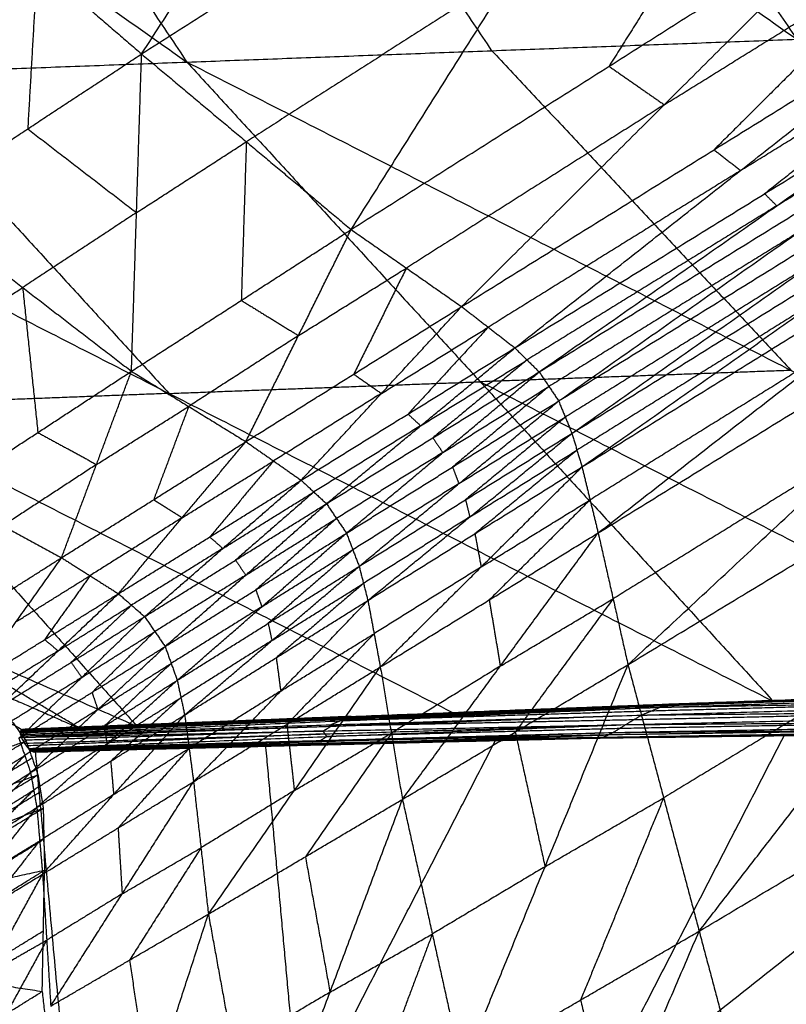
# Model space of a CAD drawing. Header units: millimetres. Extents: x -106 to 110, y -96 to 120.
# Tile 20 of 256: x -88.13 to -86.67, y -43.95 to -42.07. Entities that reach past the tile are written whole.
import ezdxf

# ---------------------------------------------------------------- set-up
doc = ezdxf.new("R2010")
doc.units = ezdxf.units.MM
doc.header["$MEASUREMENT"] = 0
doc.layers.add('Default', color=7, linetype='Continuous', true_color=0x000000)

msp = doc.modelspace()

# ---------------------------------------------------------------- linework, layer by layer
at = {"layer": 'Default'}
for points in [[(-87.7635, -40.4633, 8.6804), (-87.2053, -41.2836, 9.2376), (-86.6471, -42.104, 9.7949)], [(-88.9137, -40.5034, 9.2652), (-88.3632, -41.3255, 9.8266), (-87.8126, -42.1476, 10.388)], [(-88.9137, -40.5034, 9.2652), (-87.7804, -41.3037, 9.5301), (-86.6471, -42.104, 9.7949)], [(-90.085, -40.5432, 9.8778), (-88.9488, -41.3454, 10.1329), (-87.8126, -42.1476, 10.388)], [(-87.8992, -42.1321, 13.6951), (-87.5661, -41.6186, 13.6472), (-87.2329, -41.1051, 13.5993)], [(-87.2298, -42.1258, 10.0914), (-87.5051, -41.7147, 9.8107), (-87.7804, -41.3037, 9.5301)], [(-87.8992, -42.1321, 13.6951), (-87.3865, -41.8044, 13.636), (-86.8737, -41.4766, 13.5769)], [(-87.4988, -42.4676, 13.718), (-87.1862, -41.9721, 13.6475), (-86.8737, -41.4766, 13.5769)], [(-86.6933, -41.66, 13.5664), (-86.8496, -41.9078, 13.6017), (-87.0059, -42.1556, 13.637)], [(-88.2982, -41.7886, 13.676), (-88.0987, -41.9604, 13.6855), (-87.8992, -42.1321, 13.6951)], [(-87.4988, -42.4676, 13.718), (-87.0059, -42.1556, 13.637), (-86.513, -41.8435, 13.5559)], [(-87.2877, -42.6149, 13.7332), (-86.9003, -42.2292, 13.6445), (-86.513, -41.8435, 13.5559)], [(-86.9003, -42.2292, 13.6445), (-86.6591, -42.0793, 13.5971), (-86.418, -41.9295, 13.5497)], [(-86.418, -41.9295, 13.5497), (-86.6116, -42.1224, 13.594), (-86.8053, -42.3152, 13.6383)], [(-88.3163, -42.1035, 13.6549), (-88.2075, -42.0319, 13.6702), (-88.0987, -41.9604, 13.6855)], [(-88.0987, -41.9604, 13.6855), (-88.1078, -42.1178, 13.675), (-88.1168, -42.2752, 13.6645)], [(-87.1862, -41.9721, 13.6475), (-87.4426, -42.136, 13.677), (-87.699, -42.2999, 13.7066)], [(-87.2877, -42.6149, 13.7332), (-86.8053, -42.3152, 13.6383), (-86.323, -42.0155, 13.5435)], [(-87.1859, -42.6938, 13.7412), (-86.7544, -42.3547, 13.6424), (-86.323, -42.0155, 13.5435)], [(-86.7544, -42.3547, 13.6424), (-86.5158, -42.2074, 13.5918), (-86.2772, -42.0601, 13.5412)], [(-86.2772, -42.0601, 13.5412), (-86.4929, -42.2296, 13.5906), (-86.7086, -42.3992, 13.64)], [(-87.8126, -42.1476, 10.388), (-87.2298, -42.1258, 10.0914), (-86.6471, -42.104, 9.7949)], [(-87.1859, -42.6938, 13.7412), (-86.7086, -42.3992, 13.64), (-86.2314, -42.1046, 13.5388)], [(-87.1394, -42.7397, 13.7447), (-86.6854, -42.4222, 13.6418), (-86.2314, -42.1046, 13.5388)], [(-87.2298, -42.1258, 10.0914), (-86.9439, -42.4313, 10.4755), (-86.6579, -42.7368, 10.8595)], [(-88.3344, -42.4183, 13.6339), (-88.1168, -42.2752, 13.6645), (-87.8992, -42.1321, 13.6951)], [(-87.9186, -42.7384, 13.6908), (-87.9089, -42.4353, 13.6929), (-87.8992, -42.1321, 13.6951)], [(-87.8992, -42.1321, 13.6951), (-87.699, -42.2999, 13.7066), (-87.4988, -42.4676, 13.718)], [(-86.6854, -42.4222, 13.6418), (-86.4479, -42.2754, 13.59), (-86.2103, -42.1287, 13.5382)], [(-89.002, -42.192, 11.0074), (-88.4073, -42.1698, 10.6977), (-87.8126, -42.1476, 10.388)], [(-87.8126, -42.1476, 10.388), (-87.252, -42.7585, 11.1641), (-86.6915, -43.3695, 11.9403)], [(-87.8126, -42.1476, 10.388), (-86.6579, -42.7368, 10.8595), (-85.5032, -43.326, 11.331)], [(-87.1394, -42.7397, 13.7447), (-86.6644, -42.4463, 13.6412), (-86.1893, -42.1528, 13.5376)], [(-87.1022, -42.7952, 13.7455), (-86.6458, -42.474, 13.6416), (-86.1893, -42.1528, 13.5376)], [(-87.0059, -42.1556, 13.637), (-86.9531, -42.1924, 13.6407), (-86.9003, -42.2292, 13.6445)], [(-88.4073, -42.1698, 10.6977), (-88.127, -42.4753, 11.0858), (-87.8468, -42.7808, 11.4739)], [(-89.002, -42.192, 11.0074), (-88.455, -42.8044, 11.7907), (-87.908, -43.4168, 12.574)], [(-89.002, -42.192, 11.0074), (-87.8468, -42.7808, 11.4739), (-86.6915, -43.3695, 11.9403)], [(-87.1022, -42.7952, 13.7455), (-86.6282, -42.501, 13.6415), (-86.1541, -42.2068, 13.5375)], [(-87.0769, -42.8571, 13.7418), (-86.6155, -42.5319, 13.6397), (-86.1541, -42.2068, 13.5375)], [(-86.9003, -42.2292, 13.6445), (-87.1468, -42.3852, 13.6851), (-87.3932, -42.5412, 13.7256)], [(-88.1168, -42.2752, 13.6645), (-88.0129, -42.3553, 13.6787), (-87.9089, -42.4353, 13.6929)], [(-87.0769, -42.8571, 13.7418), (-86.6016, -42.5614, 13.6398), (-86.1262, -42.2657, 13.5377)], [(-87.0576, -42.9213, 13.7357), (-86.5919, -42.5935, 13.6367), (-86.1262, -42.2657, 13.5377)], [(-87.9089, -42.4353, 13.6929), (-87.804, -42.3676, 13.6998), (-87.699, -42.2999, 13.7066)], [(-87.699, -42.2999, 13.7066), (-87.7039, -42.4514, 13.7055), (-87.7087, -42.603, 13.7044)], [(-87.0576, -42.9213, 13.7357), (-86.5796, -42.6243, 13.6369), (-86.1016, -42.3273, 13.538)], [(-87.0267, -43.0473, 13.7219), (-86.5642, -42.6873, 13.63), (-86.1016, -42.3273, 13.538)], [(-86.8053, -42.3152, 13.6383), (-86.7799, -42.3349, 13.6404), (-86.7544, -42.3547, 13.6424)], [(-86.7544, -42.3547, 13.6424), (-86.9956, -42.5045, 13.6898), (-87.2368, -42.6543, 13.7372)], [(-86.7086, -42.3992, 13.64), (-86.697, -42.4107, 13.6409), (-86.6854, -42.4222, 13.6418)], [(-88.3344, -42.4183, 13.6339), (-88.1265, -42.5784, 13.6624), (-87.9186, -42.7384, 13.6908)], [(-86.6854, -42.4222, 13.6418), (-86.924, -42.5695, 13.6923), (-87.1627, -42.7168, 13.7429)], [(-87.9089, -42.4353, 13.6929), (-88.0177, -42.5068, 13.6776), (-88.1265, -42.5784, 13.6624)], [(-87.0267, -43.0473, 13.7219), (-86.5418, -42.7483, 13.6303), (-86.0569, -42.4493, 13.5387)], [(-86.9697, -43.2991, 13.6969), (-86.5133, -42.8742, 13.6178), (-86.0569, -42.4493, 13.5387)], [(-87.9186, -42.7384, 13.6908), (-87.7087, -42.603, 13.7044), (-87.4988, -42.4676, 13.718)], [(-87.6999, -42.8729, 13.727), (-87.5994, -42.6703, 13.7225), (-87.4988, -42.4676, 13.718)], [(-87.4988, -42.4676, 13.718), (-87.3932, -42.5412, 13.7256), (-87.2877, -42.6149, 13.7332)], [(-86.6458, -42.474, 13.6416), (-86.8833, -42.6207, 13.6933), (-87.1208, -42.7675, 13.7451)], [(-86.6155, -42.5319, 13.6397), (-86.8525, -42.679, 13.6917), (-87.0895, -42.8261, 13.7436)], [(-87.5994, -42.6703, 13.7225), (-87.4963, -42.6058, 13.724), (-87.3932, -42.5412, 13.7256)], [(-87.3932, -42.5412, 13.7256), (-87.4435, -42.6426, 13.7278), (-87.4938, -42.7439, 13.7301)], [(-88.3053, -42.6954, 13.619), (-88.2159, -42.6369, 13.6407), (-88.1265, -42.5784, 13.6624)], [(-88.1265, -42.5784, 13.6624), (-88.112, -42.7169, 13.6549), (-88.0974, -42.8555, 13.6474)], [(-86.5919, -42.5935, 13.6367), (-86.8296, -42.7414, 13.6877), (-87.0672, -42.8892, 13.7388)], [(-87.7087, -42.603, 13.7044), (-87.654, -42.6366, 13.7135), (-87.5994, -42.6703, 13.7225)], [(-87.6999, -42.8729, 13.727), (-87.4938, -42.7439, 13.7301), (-87.2877, -42.6149, 13.7332)], [(-87.5943, -42.9467, 13.7446), (-87.441, -42.7808, 13.7389), (-87.2877, -42.6149, 13.7332)], [(-87.2877, -42.6149, 13.7332), (-87.2368, -42.6543, 13.7372), (-87.1859, -42.6938, 13.7412)], [(-87.5994, -42.6703, 13.7225), (-87.7043, -42.738, 13.7157), (-87.8093, -42.8057, 13.7089)], [(-87.441, -42.7808, 13.7389), (-87.3389, -42.7176, 13.738), (-87.2368, -42.6543, 13.7372)], [(-87.2368, -42.6543, 13.7372), (-87.3134, -42.7373, 13.74), (-87.3901, -42.8202, 13.7429)], [(-86.5642, -42.6873, 13.63), (-86.8032, -42.8358, 13.6794), (-87.0422, -42.9843, 13.7288)], [(-87.5943, -42.9467, 13.7446), (-87.3901, -42.8202, 13.7429), (-87.1859, -42.6938, 13.7412)], [(-87.5459, -42.9915, 13.7516), (-87.3659, -42.8427, 13.7464), (-87.1859, -42.6938, 13.7412)], [(-87.1859, -42.6938, 13.7412), (-87.1627, -42.7168, 13.7429), (-87.1394, -42.7397, 13.7447)], [(-86.9697, -43.2991, 13.6969), (-86.4702, -42.9967, 13.6196), (-85.9707, -42.6943, 13.5422)], [(-86.8337, -43.8084, 13.6674), (-86.4022, -43.2513, 13.6048), (-85.9707, -42.6943, 13.5422)], [(-87.3659, -42.8427, 13.7464), (-87.2643, -42.7797, 13.7447), (-87.1627, -42.7168, 13.7429)], [(-87.1627, -42.7168, 13.7429), (-87.2527, -42.7912, 13.7455), (-87.3427, -42.8656, 13.7481)], [(-88.2763, -42.9725, 13.6041), (-88.0974, -42.8555, 13.6474), (-87.9186, -42.7384, 13.6908)], [(-88.0522, -43.0947, 13.6642), (-87.9854, -42.9166, 13.6775), (-87.9186, -42.7384, 13.6908)], [(-87.9186, -42.7384, 13.6908), (-87.8093, -42.8057, 13.7089), (-87.6999, -42.8729, 13.727)], [(-87.5459, -42.9915, 13.7516), (-87.3427, -42.8656, 13.7481), (-87.1394, -42.7397, 13.7447)], [(-87.5077, -43.0478, 13.7531), (-87.3235, -42.8938, 13.7489), (-87.1394, -42.7397, 13.7447)], [(-87.4938, -42.7439, 13.7301), (-87.4674, -42.7623, 13.7345), (-87.441, -42.7808, 13.7389)], [(-86.6579, -42.7368, 10.8595), (-86.955, -42.7477, 11.0118), (-87.252, -42.7585, 11.1641)], [(-87.1394, -42.7397, 13.7447), (-87.1208, -42.7675, 13.7451), (-87.1022, -42.7952, 13.7455)], [(-87.8468, -42.7808, 11.4739), (-87.5494, -42.7696, 11.319), (-87.252, -42.7585, 11.1641)], [(-87.252, -42.7585, 11.1641), (-86.6747, -43.0531, 11.3999), (-86.0974, -43.3477, 11.6356)], [(-87.8468, -42.7808, 11.4739), (-88.1509, -42.7926, 11.6323), (-88.455, -42.8044, 11.7907)], [(-87.441, -42.7808, 13.7389), (-87.544, -42.8453, 13.7373), (-87.6471, -42.9098, 13.7358)], [(-87.3235, -42.8938, 13.7489), (-87.2222, -42.8306, 13.747), (-87.1208, -42.7675, 13.7451)], [(-87.1208, -42.7675, 13.7451), (-87.2129, -42.8445, 13.7472), (-87.3049, -42.9215, 13.7493)], [(-87.5077, -43.0478, 13.7531), (-87.3049, -42.9215, 13.7493), (-87.1022, -42.7952, 13.7455)], [(-87.4835, -43.1112, 13.7466), (-87.2928, -42.9532, 13.7461), (-87.1022, -42.7952, 13.7455)], [(-87.1022, -42.7952, 13.7455), (-87.0895, -42.8261, 13.7436), (-87.0769, -42.8571, 13.7418)], [(-88.455, -42.8044, 11.7907), (-87.8774, -43.0988, 12.0239), (-87.2997, -43.3931, 12.2571)], [(-87.9854, -42.9166, 13.6775), (-87.8973, -42.8611, 13.6932), (-87.8093, -42.8057, 13.7089)], [(-87.8093, -42.8057, 13.7089), (-87.8427, -42.8948, 13.7022), (-87.8761, -42.9838, 13.6956)], [(-87.3901, -42.8202, 13.7429), (-87.378, -42.8314, 13.7446), (-87.3659, -42.8427, 13.7464)], [(-87.2928, -42.9532, 13.7461), (-87.1912, -42.8897, 13.7448), (-87.0895, -42.8261, 13.7436)], [(-87.0895, -42.8261, 13.7436), (-87.1849, -42.9051, 13.7439), (-87.2802, -42.9841, 13.7442)], [(-88.0974, -42.8555, 13.6474), (-88.0414, -42.886, 13.6625), (-87.9854, -42.9166, 13.6775)], [(-87.3659, -42.8427, 13.7464), (-87.468, -42.9059, 13.7472), (-87.5701, -42.9691, 13.7481)], [(-87.4835, -43.1112, 13.7466), (-87.2802, -42.9841, 13.7442), (-87.0769, -42.8571, 13.7418)], [(-87.4668, -43.1764, 13.7361), (-87.2719, -43.0168, 13.7389), (-87.0769, -42.8571, 13.7418)], [(-87.0769, -42.8571, 13.7418), (-87.0672, -42.8892, 13.7388), (-87.0576, -42.9213, 13.7357)], [(-88.0522, -43.0947, 13.6642), (-87.8761, -42.9838, 13.6956), (-87.6999, -42.8729, 13.727)], [(-87.9435, -43.1635, 13.6928), (-87.8217, -43.0182, 13.7099), (-87.6999, -42.8729, 13.727)], [(-87.6999, -42.8729, 13.727), (-87.6471, -42.9098, 13.7358), (-87.5943, -42.9467, 13.7446)], [(-87.3427, -42.8656, 13.7481), (-87.3331, -42.8797, 13.7485), (-87.3235, -42.8938, 13.7489)], [(-86.5133, -42.8742, 13.6178), (-86.7558, -43.0237, 13.6636), (-86.9982, -43.1732, 13.7094)], [(-87.3235, -42.8938, 13.7489), (-87.4252, -42.9567, 13.7506), (-87.5268, -43.0197, 13.7523)], [(-87.2719, -43.0168, 13.7389), (-87.1695, -42.953, 13.7389), (-87.0672, -42.8892, 13.7388)], [(-87.0672, -42.8892, 13.7388), (-87.1647, -42.9691, 13.7373), (-87.2622, -43.0489, 13.7359)], [(-87.9854, -42.9166, 13.6775), (-88.0748, -42.9751, 13.6558), (-88.1642, -43.0336, 13.6342)], [(-87.8217, -43.0182, 13.7099), (-87.7344, -42.964, 13.7228), (-87.6471, -42.9098, 13.7358)], [(-87.6471, -42.9098, 13.7358), (-87.708, -42.9824, 13.7273), (-87.7689, -43.0551, 13.7187)], [(-87.4668, -43.1764, 13.7361), (-87.2622, -43.0489, 13.7359), (-87.0576, -42.9213, 13.7357)], [(-87.443, -43.3035, 13.7121), (-87.2503, -43.1124, 13.7239), (-87.0576, -42.9213, 13.7357)], [(-87.3049, -42.9215, 13.7493), (-87.2989, -42.9373, 13.7477), (-87.2928, -42.9532, 13.7461)], [(-87.0576, -42.9213, 13.7357), (-87.0422, -42.9843, 13.7288), (-87.0267, -43.0473, 13.7219)], [(-87.9435, -43.1635, 13.6928), (-87.7689, -43.0551, 13.7187), (-87.5943, -42.9467, 13.7446)], [(-87.8935, -43.2073, 13.7037), (-87.7439, -43.077, 13.7242), (-87.5943, -42.9467, 13.7446)], [(-87.5943, -42.9467, 13.7446), (-87.5701, -42.9691, 13.7481), (-87.5459, -42.9915, 13.7516)], [(-87.2928, -42.9532, 13.7461), (-87.3942, -43.0163, 13.7479), (-87.4956, -43.0795, 13.7498)], [(-88.2763, -42.9725, 13.6041), (-88.1642, -43.0336, 13.6342), (-88.0522, -43.0947, 13.6642)], [(-87.7439, -43.077, 13.7242), (-87.657, -43.023, 13.7361), (-87.5701, -42.9691, 13.7481)], [(-87.5701, -42.9691, 13.7481), (-87.6449, -43.0343, 13.7379), (-87.7197, -43.0994, 13.7276)], [(-87.8935, -43.2073, 13.7037), (-87.7197, -43.0994, 13.7276), (-87.5459, -42.9915, 13.7516)], [(-87.8761, -42.9838, 13.6956), (-87.8489, -43.001, 13.7027), (-87.8217, -43.0182, 13.7099)], [(-87.8542, -43.2644, 13.706), (-87.7001, -43.128, 13.7288), (-87.5459, -42.9915, 13.7516)], [(-87.5459, -42.9915, 13.7516), (-87.5268, -43.0197, 13.7523), (-87.5077, -43.0478, 13.7531)], [(-87.2802, -42.9841, 13.7442), (-87.276, -43.0005, 13.7416), (-87.2719, -43.0168, 13.7389)], [(-87.2503, -43.1124, 13.7239), (-87.1462, -43.0484, 13.7264), (-87.0422, -42.9843, 13.7288)], [(-87.0422, -42.9843, 13.7288), (-87.1385, -43.0799, 13.7229), (-87.2349, -43.1754, 13.717)], [(-87.8217, -43.0182, 13.7099), (-87.9098, -43.0737, 13.6942), (-87.9979, -43.1291, 13.6785)], [(-87.7001, -43.128, 13.7288), (-87.6134, -43.0738, 13.7405), (-87.5268, -43.0197, 13.7523)], [(-87.5268, -43.0197, 13.7523), (-87.6039, -43.0879, 13.7409), (-87.6809, -43.1561, 13.7295)], [(-87.2719, -43.0168, 13.7389), (-87.3735, -43.0803, 13.7401), (-87.4751, -43.1438, 13.7414)], [(-88.7932, -43.0305, 12.1776), (-88.4587, -43.228, 12.4325), (-88.1242, -43.4255, 12.6874)], [(-88.7932, -43.0305, 12.1776), (-88.3506, -43.2236, 12.3758), (-87.908, -43.4168, 12.574)], [(-87.8542, -43.2644, 13.706), (-87.6809, -43.1561, 13.7295), (-87.5077, -43.0478, 13.7531)], [(-87.8311, -43.329, 13.6965), (-87.6694, -43.1884, 13.7248), (-87.5077, -43.0478, 13.7531)], [(-87.5077, -43.0478, 13.7531), (-87.4956, -43.0795, 13.7498), (-87.4835, -43.1112, 13.7466)], [(-87.443, -43.3035, 13.7121), (-87.2349, -43.1754, 13.717), (-87.0267, -43.0473, 13.7219)], [(-87.4008, -43.5565, 13.6664), (-87.2137, -43.3019, 13.6942), (-87.0267, -43.0473, 13.7219)], [(-87.2622, -43.0489, 13.7359), (-87.2563, -43.0806, 13.7299), (-87.2503, -43.1124, 13.7239)], [(-87.0267, -43.0473, 13.7219), (-86.9982, -43.1732, 13.7094), (-86.9697, -43.2991, 13.6969)], [(-87.7689, -43.0551, 13.7187), (-87.7564, -43.066, 13.7214), (-87.7439, -43.077, 13.7242)], [(-87.7439, -43.077, 13.7242), (-87.8312, -43.1312, 13.7112), (-87.9185, -43.1854, 13.6983)], [(-87.6694, -43.1884, 13.7248), (-87.5825, -43.1339, 13.7373), (-87.4956, -43.0795, 13.7498)], [(-87.4956, -43.0795, 13.7498), (-87.5764, -43.1498, 13.7357), (-87.6573, -43.2201, 13.7215)], [(-88.336, -43.2748, 13.5569), (-88.1941, -43.1847, 13.6106), (-88.0522, -43.0947, 13.6642)], [(-88.2252, -43.339, 13.5969), (-88.1387, -43.2169, 13.6306), (-88.0522, -43.0947, 13.6642)], [(-88.0522, -43.0947, 13.6642), (-87.9979, -43.1291, 13.6785), (-87.9435, -43.1635, 13.6928)], [(-87.7197, -43.0994, 13.7276), (-87.7099, -43.1137, 13.7282), (-87.7001, -43.128, 13.7288)], [(-87.8311, -43.329, 13.6965), (-87.6573, -43.2201, 13.7215), (-87.4835, -43.1112, 13.7466)], [(-87.8169, -43.3951, 13.6811), (-87.6502, -43.2531, 13.7139), (-87.4835, -43.1112, 13.7466)], [(-87.4835, -43.1112, 13.7466), (-87.4751, -43.1438, 13.7414), (-87.4668, -43.1764, 13.7361)], [(-87.2503, -43.1124, 13.7239), (-87.3526, -43.1762, 13.724), (-87.4549, -43.2399, 13.7241)], [(-88.1387, -43.2169, 13.6306), (-88.0683, -43.173, 13.6546), (-87.9979, -43.1291, 13.6785)], [(-87.9979, -43.1291, 13.6785), (-88.0411, -43.1902, 13.6617), (-88.0844, -43.2512, 13.6449)], [(-87.7001, -43.128, 13.7288), (-87.787, -43.1819, 13.7168), (-87.8739, -43.2359, 13.7048)], [(-87.6809, -43.1561, 13.7295), (-87.6752, -43.1723, 13.7271), (-87.6694, -43.1884, 13.7248)], [(-87.6502, -43.2531, 13.7139), (-87.5627, -43.1985, 13.7276), (-87.4751, -43.1438, 13.7414)], [(-87.4751, -43.1438, 13.7414), (-87.5585, -43.2148, 13.725), (-87.6419, -43.2858, 13.7086)], [(-88.2252, -43.339, 13.5969), (-88.0844, -43.2512, 13.6449), (-87.9435, -43.1635, 13.6928)], [(-88.1738, -43.3819, 13.6119), (-88.0587, -43.2727, 13.6524), (-87.9435, -43.1635, 13.6928)], [(-87.9435, -43.1635, 13.6928), (-87.9185, -43.1854, 13.6983), (-87.8935, -43.2073, 13.7037)], [(-87.8169, -43.3951, 13.6811), (-87.6419, -43.2858, 13.7086), (-87.4668, -43.1764, 13.7361)], [(-87.7999, -43.5227, 13.6457), (-87.6334, -43.3495, 13.6909), (-87.4668, -43.1764, 13.7361)], [(-87.4668, -43.1764, 13.7361), (-87.4549, -43.2399, 13.7241), (-87.443, -43.3035, 13.7121)], [(-87.2349, -43.1754, 13.717), (-87.2243, -43.2387, 13.7056), (-87.2137, -43.3019, 13.6942)], [(-87.2137, -43.3019, 13.6942), (-87.106, -43.2376, 13.7018), (-86.9982, -43.1732, 13.7094)], [(-86.9982, -43.1732, 13.7094), (-87.0917, -43.3005, 13.6955), (-87.1852, -43.4278, 13.6817)], [(-88.0587, -43.2727, 13.6524), (-87.9886, -43.2291, 13.6753), (-87.9185, -43.1854, 13.6983)], [(-87.9185, -43.1854, 13.6983), (-87.9761, -43.24, 13.678), (-88.0337, -43.2946, 13.6578)], [(-87.6694, -43.1884, 13.7248), (-87.756, -43.2426, 13.713), (-87.8427, -43.2967, 13.7012)], [(-86.8337, -43.8084, 13.6674), (-86.3113, -43.497, 13.6123), (-85.7889, -43.1857, 13.5572)], [(-86.6967, -44.3225, 13.6438), (-86.2428, -43.7541, 13.6005), (-85.7889, -43.1857, 13.5572)], [(-88.1738, -43.3819, 13.6119), (-88.0337, -43.2946, 13.6578), (-87.8935, -43.2073, 13.7037)], [(-88.1336, -43.4397, 13.6149), (-88.0136, -43.3235, 13.6593), (-87.8935, -43.2073, 13.7037)], [(-87.8935, -43.2073, 13.7037), (-87.8739, -43.2359, 13.7048), (-87.8542, -43.2644, 13.706)], [(-88.4587, -43.228, 12.4325), (-88.2374, -43.3246, 12.5316), (-88.0161, -43.4212, 12.6307)], [(-88.0161, -43.4212, 12.6307), (-88.1833, -43.3224, 12.5033), (-88.3506, -43.2236, 12.3758)], [(-88.0136, -43.3235, 13.6593), (-87.9437, -43.2797, 13.6821), (-87.8739, -43.2359, 13.7048)], [(-87.8739, -43.2359, 13.7048), (-87.9339, -43.294, 13.6826), (-87.9939, -43.3521, 13.6604)], [(-87.6573, -43.2201, 13.7215), (-87.6537, -43.2366, 13.7177), (-87.6502, -43.2531, 13.7139)], [(-88.0844, -43.2512, 13.6449), (-88.0715, -43.262, 13.6486), (-88.0587, -43.2727, 13.6524)], [(-87.6502, -43.2531, 13.7139), (-87.7371, -43.3076, 13.7013), (-87.824, -43.3621, 13.6888)], [(-87.6334, -43.3495, 13.6909), (-87.5441, -43.2947, 13.7075), (-87.4549, -43.2399, 13.7241)], [(-87.4549, -43.2399, 13.7241), (-87.5382, -43.3265, 13.7015), (-87.6215, -43.4131, 13.6789)], [(-86.4022, -43.2513, 13.6048), (-86.652, -43.4025, 13.6435), (-86.9017, -43.5537, 13.6822)], [(-88.0587, -43.2727, 13.6524), (-88.1291, -43.3166, 13.6284), (-88.1995, -43.3604, 13.6044)], [(-88.1336, -43.4397, 13.6149), (-87.9939, -43.3521, 13.6604), (-87.8542, -43.2644, 13.706)], [(-88.1113, -43.5054, 13.6024), (-87.9828, -43.3849, 13.6542), (-87.8542, -43.2644, 13.706)], [(-87.8542, -43.2644, 13.706), (-87.8427, -43.2967, 13.7012), (-87.8311, -43.329, 13.6965)], [(-87.6419, -43.2858, 13.7086), (-87.6376, -43.3176, 13.6998), (-87.6334, -43.3495, 13.6909)], [(-88.0337, -43.2946, 13.6578), (-88.0236, -43.3091, 13.6586), (-88.0136, -43.3235, 13.6593)], [(-87.9828, -43.3849, 13.6542), (-87.9127, -43.3408, 13.6777), (-87.8427, -43.2967, 13.7012)], [(-87.8427, -43.2967, 13.7012), (-87.9069, -43.357, 13.6753), (-87.9712, -43.4172, 13.6494)], [(-87.7999, -43.5227, 13.6457), (-87.6215, -43.4131, 13.6789), (-87.443, -43.3035, 13.7121)], [(-87.7716, -43.7757, 13.577), (-87.6073, -43.5396, 13.6445), (-87.443, -43.3035, 13.7121)], [(-87.443, -43.3035, 13.7121), (-87.4219, -43.43, 13.6892), (-87.4008, -43.5565, 13.6664)], [(-87.2137, -43.3019, 13.6942), (-87.3178, -43.366, 13.6917), (-87.4219, -43.43, 13.6892)], [(-87.4008, -43.5565, 13.6664), (-87.1852, -43.4278, 13.6817), (-86.9697, -43.2991, 13.6969)], [(-87.2866, -44.0712, 13.6033), (-87.1282, -43.6851, 13.6501), (-86.9697, -43.2991, 13.6969)], [(-86.9697, -43.2991, 13.6969), (-86.9017, -43.5537, 13.6822), (-86.8337, -43.8084, 13.6674)], [(-88.0136, -43.3235, 13.6593), (-88.0837, -43.3672, 13.6364), (-88.1537, -43.4108, 13.6134)], [(-88.1113, -43.5054, 13.6024), (-87.9712, -43.4172, 13.6494), (-87.8311, -43.329, 13.6965)], [(-88.0994, -43.572, 13.5821), (-87.9652, -43.4505, 13.6393), (-87.8311, -43.329, 13.6965)], [(-87.8311, -43.329, 13.6965), (-87.824, -43.3621, 13.6888), (-87.8169, -43.3951, 13.6811)], [(-86.8718, -43.3734, 12.0326), (-86.1512, -43.3479, 11.6619), (-85.4306, -43.3225, 11.2911)], [(-86.6915, -43.3695, 11.9403), (-86.0611, -43.346, 11.6157), (-85.4306, -43.3225, 11.2911)], [(-86.6915, -43.3695, 11.9403), (-86.0974, -43.3477, 11.6356), (-85.5032, -43.326, 11.331)], [(-87.6334, -43.3495, 13.6909), (-87.7209, -43.4042, 13.6772), (-87.8084, -43.4589, 13.6634)], [(-86.9085, -43.3805, 12.0421), (-86.191, -43.3573, 11.6715), (-85.4735, -43.3341, 11.3009)], [(-86.8718, -43.3734, 12.0326), (-86.1727, -43.3538, 11.6668), (-85.4735, -43.3341, 11.3009)], [(-86.0611, -43.346, 11.6157), (-86.4214, -43.3587, 11.8011), (-86.7816, -43.3714, 11.9865)], [(-86.7816, -43.3714, 11.9865), (-86.4664, -43.3597, 11.8242), (-86.1512, -43.3479, 11.6619)], [(-87.9939, -43.3521, 13.6604), (-87.9884, -43.3685, 13.6573), (-87.9828, -43.3849, 13.6542)], [(-87.9652, -43.4505, 13.6393), (-87.8946, -43.4063, 13.664), (-87.824, -43.3621, 13.6888)], [(-87.824, -43.3621, 13.6888), (-87.8911, -43.4228, 13.6602), (-87.9582, -43.4835, 13.6316)], [(-86.9438, -43.3954, 12.0539), (-86.229, -43.3755, 11.6842), (-85.5142, -43.3556, 11.3145)], [(-86.2114, -43.368, 11.6783), (-86.5688, -43.378, 11.8631), (-86.9262, -43.3879, 12.048)], [(-86.9085, -43.3805, 12.0421), (-86.2114, -43.368, 11.6783), (-85.5142, -43.3556, 11.3145)], [(-86.1727, -43.3538, 11.6668), (-86.5314, -43.3654, 11.8521), (-86.8902, -43.3769, 12.0374)], [(-88.162, -43.3869, 12.6707), (-88.141, -43.4159, 12.6745), (-88.1199, -43.445, 12.6783)], [(-88.1307, -43.4325, 12.6745), (-87.5196, -43.4065, 12.3583), (-86.9085, -43.3805, 12.0421)], [(-88.1305, -43.4273, 12.6787), (-87.5195, -43.4039, 12.3604), (-86.9085, -43.3805, 12.0421)], [(-88.1292, -43.4243, 12.6824), (-87.5005, -43.3989, 12.3575), (-86.8718, -43.3734, 12.0326)], [(-88.1292, -43.4243, 12.6824), (-87.5189, -43.4024, 12.3622), (-86.9085, -43.3805, 12.0421)], [(-88.1269, -43.4226, 12.6864), (-87.4993, -43.398, 12.3595), (-86.8718, -43.3734, 12.0326)], [(-88.1259, -43.4227, 12.6875), (-87.4988, -43.3981, 12.3601), (-86.8718, -43.3734, 12.0326)], [(-88.1254, -43.423, 12.6879), (-87.4986, -43.3982, 12.3603), (-86.8718, -43.3734, 12.0326)], [(-88.125, -43.4233, 12.6881), (-87.4984, -43.3984, 12.3604), (-86.8718, -43.3734, 12.0326)], [(-88.1246, -43.4237, 12.6883), (-87.4982, -43.3986, 12.3605), (-86.8718, -43.3734, 12.0326)], [(-87.9828, -43.3849, 13.6542), (-88.0526, -43.4287, 13.6314), (-88.1225, -43.4725, 13.6087)], [(-87.908, -43.4168, 12.574), (-87.2997, -43.3931, 12.2571), (-86.6915, -43.3695, 11.9403)], [(-87.908, -43.4168, 12.574), (-87.3899, -43.3951, 12.3033), (-86.8718, -43.3734, 12.0326)], [(-86.8902, -43.3769, 12.0374), (-87.1953, -43.3879, 12.1974), (-87.5005, -43.3989, 12.3575)], [(-87.3899, -43.3951, 12.3033), (-87.0858, -43.3833, 12.1449), (-86.7816, -43.3714, 11.9865)], [(-86.9742, -43.4137, 12.0733), (-86.2615, -43.3975, 11.7056), (-85.5488, -43.3812, 11.3379)], [(-86.9438, -43.3954, 12.0539), (-86.9262, -43.3879, 12.048), (-86.9085, -43.3805, 12.0421)], [(-86.9438, -43.3954, 12.0539), (-86.2463, -43.3883, 11.6959), (-85.5488, -43.3812, 11.3379)], [(-86.9085, -43.3805, 12.0421), (-86.8902, -43.3769, 12.0374), (-86.8718, -43.3734, 12.0326)], [(-86.8718, -43.3734, 12.0326), (-86.7816, -43.3714, 11.9865), (-86.6915, -43.3695, 11.9403)], [(-88.1307, -43.4325, 12.6745), (-87.5373, -43.414, 12.3642), (-86.9438, -43.3954, 12.0539)], [(-87.5195, -43.4039, 12.3604), (-87.825, -43.4169, 12.5185), (-88.1306, -43.4299, 12.6766)], [(-87.5189, -43.4024, 12.3622), (-87.8243, -43.4141, 12.5214), (-88.1298, -43.4258, 12.6805)], [(-88.1293, -43.438, 12.6722), (-87.5366, -43.4167, 12.363), (-86.9438, -43.3954, 12.0539)], [(-87.4993, -43.398, 12.3595), (-87.8137, -43.4107, 12.5219), (-88.128, -43.4235, 12.6844)], [(-88.128, -43.4235, 12.6844), (-87.8143, -43.4112, 12.5209), (-87.5005, -43.3989, 12.3575)], [(-87.4988, -43.3981, 12.3601), (-87.8126, -43.4104, 12.5235), (-88.1264, -43.4227, 12.6869)], [(-88.1256, -43.4228, 12.6877), (-87.8122, -43.4105, 12.5239), (-87.4988, -43.3981, 12.3601)], [(-87.4986, -43.3982, 12.3603), (-87.8121, -43.4105, 12.524), (-88.1256, -43.4228, 12.6877)], [(-88.1252, -43.4231, 12.688), (-87.8119, -43.4107, 12.5241), (-87.4986, -43.3982, 12.3603)], [(-87.4984, -43.3984, 12.3604), (-87.8118, -43.4107, 12.5242), (-88.1252, -43.4231, 12.688)], [(-88.1248, -43.4235, 12.6882), (-87.8116, -43.4109, 12.5243), (-87.4984, -43.3984, 12.3604)], [(-87.4982, -43.3986, 12.3605), (-87.8115, -43.411, 12.5243), (-88.1248, -43.4235, 12.6882)], [(-88.0994, -43.572, 13.5821), (-87.9582, -43.4835, 13.6316), (-87.8169, -43.3951, 13.6811)], [(-88.0884, -43.6995, 13.5351), (-87.9527, -43.5473, 13.6081), (-87.8169, -43.3951, 13.6811)], [(-87.3899, -43.3951, 12.3033), (-87.7031, -43.4077, 12.4672), (-88.0163, -43.4202, 12.6311)], [(-88.0163, -43.4202, 12.6311), (-87.7572, -43.4094, 12.4958), (-87.4982, -43.3986, 12.3605)], [(-87.8169, -43.3951, 13.6811), (-87.8084, -43.4589, 13.6634), (-87.7999, -43.5227, 13.6457)], [(-86.959, -43.4046, 12.0636), (-87.2478, -43.4106, 12.2133), (-87.5366, -43.4167, 12.363)], [(-86.9262, -43.3879, 12.048), (-87.2229, -43.3972, 12.2031), (-87.5196, -43.4065, 12.3583)], [(-87.5196, -43.4065, 12.3583), (-87.5195, -43.4052, 12.3593), (-87.5195, -43.4039, 12.3604)], [(-87.5195, -43.4039, 12.3604), (-87.5192, -43.4031, 12.3613), (-87.5189, -43.4024, 12.3622)], [(-87.5005, -43.3989, 12.3575), (-87.5097, -43.4006, 12.3599), (-87.5189, -43.4024, 12.3622)], [(-87.4993, -43.398, 12.3595), (-87.4991, -43.3981, 12.3598), (-87.4988, -43.3981, 12.3601)], [(-87.2997, -43.3931, 12.2571), (-87.3448, -43.3941, 12.2802), (-87.3899, -43.3951, 12.3033)], [(-86.9981, -43.4287, 12.0935), (-86.287, -43.4157, 11.7279), (-85.576, -43.4026, 11.3623)], [(-86.9742, -43.4137, 12.0733), (-86.959, -43.4046, 12.0636), (-86.9438, -43.3954, 12.0539)], [(-86.9742, -43.4137, 12.0733), (-86.2751, -43.4082, 11.7178), (-85.576, -43.4026, 11.3623)], [(-86.2463, -43.3883, 11.6959), (-86.6027, -43.3964, 11.8798), (-86.959, -43.4046, 12.0636)], [(-88.1305, -43.4273, 12.6787), (-88.1298, -43.4258, 12.6805), (-88.1292, -43.4243, 12.6824)], [(-88.13, -43.4353, 12.6734), (-87.8333, -43.426, 12.5182), (-87.5366, -43.4167, 12.363)], [(-88.1293, -43.438, 12.6722), (-87.5518, -43.4259, 12.3727), (-86.9742, -43.4137, 12.0733)], [(-88.1292, -43.4243, 12.6824), (-88.128, -43.4235, 12.6844), (-88.1269, -43.4226, 12.6864)], [(-88.1269, -43.4226, 12.6864), (-88.1264, -43.4227, 12.6869), (-88.1259, -43.4227, 12.6875)], [(-88.1259, -43.4227, 12.6875), (-88.1256, -43.4228, 12.6877), (-88.1254, -43.423, 12.6879)], [(-88.1254, -43.423, 12.6879), (-88.1252, -43.4231, 12.688), (-88.125, -43.4233, 12.6881)], [(-88.125, -43.4233, 12.6881), (-88.1248, -43.4235, 12.6882), (-88.1246, -43.4237, 12.6883)], [(-88.1246, -43.4237, 12.6883), (-88.0163, -43.4202, 12.6311), (-87.908, -43.4168, 12.574)], [(-88.1246, -43.4237, 12.6883), (-88.1245, -43.424, 12.6882), (-88.1243, -43.4242, 12.6882)], [(-88.1245, -43.424, 12.6882), (-88.0704, -43.4221, 12.6597), (-88.0163, -43.4202, 12.6311)], [(-88.1243, -43.4242, 12.6882), (-88.0161, -43.4205, 12.6311), (-87.908, -43.4168, 12.574)], [(-88.0161, -43.4208, 12.631), (-88.0702, -43.4227, 12.6595), (-88.1243, -43.4245, 12.6881)], [(-88.1243, -43.4242, 12.6882), (-88.1243, -43.4245, 12.6881), (-88.1242, -43.4248, 12.6879)], [(-88.1242, -43.4248, 12.6879), (-88.0161, -43.4208, 12.631), (-87.908, -43.4168, 12.574)], [(-88.1242, -43.4255, 12.6874), (-88.0161, -43.4212, 12.6307), (-87.908, -43.4168, 12.574)], [(-88.1242, -43.4252, 12.6877), (-88.0701, -43.423, 12.6593), (-88.0161, -43.4208, 12.631)], [(-88.1242, -43.4248, 12.6879), (-88.1242, -43.4252, 12.6877), (-88.1242, -43.4255, 12.6874)], [(-88.1232, -43.4493, 12.6711), (-87.5487, -43.4315, 12.3722), (-86.9742, -43.4137, 12.0733)], [(-88.1157, -43.4592, 12.6729), (-87.545, -43.4364, 12.3731), (-86.9742, -43.4137, 12.0733)], [(-88.0163, -43.4202, 12.6311), (-88.0162, -43.4204, 12.6311), (-88.0161, -43.4205, 12.6311)], [(-88.0161, -43.4205, 12.6311), (-88.0161, -43.4206, 12.631), (-88.0161, -43.4208, 12.631)], [(-88.0161, -43.4208, 12.631), (-88.0161, -43.421, 12.6308), (-88.0161, -43.4212, 12.6307)], [(-87.9717, -44.8948, 11.7814), (-87.045, -44.1589, 11.7243), (-86.1183, -43.423, 11.6671)], [(-87.9712, -43.4172, 13.6494), (-87.9682, -43.4338, 13.6444), (-87.9652, -43.4505, 13.6393)], [(-87.6335, -46.3415, 11.0865), (-86.8759, -44.8823, 11.3768), (-86.1183, -43.423, 11.6671)], [(-87.6215, -43.4131, 13.6789), (-87.6144, -43.4763, 13.6617), (-87.6073, -43.5396, 13.6445)], [(-87.5366, -43.4167, 12.363), (-87.5442, -43.4213, 12.3679), (-87.5518, -43.4259, 12.3727)], [(-86.9861, -43.4212, 12.0834), (-87.2656, -43.4288, 12.2282), (-87.545, -43.4364, 12.3731)], [(-87.5196, -43.4065, 12.3583), (-87.5284, -43.4102, 12.3613), (-87.5373, -43.414, 12.3642)], [(-87.5366, -43.4167, 12.363), (-87.5369, -43.4154, 12.3636), (-87.5373, -43.414, 12.3642)], [(-87.2215, -43.4411, 12.2302), (-86.6699, -43.4321, 11.9487), (-86.1183, -43.423, 11.6671)], [(-87.0342, -43.4394, 12.1354), (-86.3253, -43.43, 11.7748), (-85.6163, -43.4206, 11.4141)], [(-87.0342, -43.4394, 12.1354), (-86.5763, -43.4312, 11.9013), (-86.1183, -43.423, 11.6671)], [(-87.0174, -43.4379, 12.1159), (-86.3076, -43.4273, 11.7528), (-85.5978, -43.4167, 11.3897)], [(-87.0174, -43.4379, 12.1159), (-86.3169, -43.4293, 11.765), (-85.6163, -43.4206, 11.4141)], [(-86.2979, -43.4227, 11.7416), (-86.6528, -43.428, 11.9232), (-87.0078, -43.4333, 12.1047)], [(-86.9981, -43.4287, 12.0935), (-86.9861, -43.4212, 12.0834), (-86.9742, -43.4137, 12.0733)], [(-86.9981, -43.4287, 12.0935), (-86.2979, -43.4227, 11.7416), (-85.5978, -43.4167, 11.3897)], [(-86.2751, -43.4082, 11.7178), (-86.6306, -43.4147, 11.9006), (-86.9861, -43.4212, 12.0834)], [(-88.1336, -43.4397, 13.6149), (-88.1225, -43.4725, 13.6087), (-88.1113, -43.5054, 13.6024)], [(-88.1307, -43.4325, 12.6745), (-88.1306, -43.4299, 12.6766), (-88.1305, -43.4273, 12.6787)], [(-88.1307, -43.4325, 12.6745), (-88.13, -43.4353, 12.6734), (-88.1293, -43.438, 12.6722)], [(-88.1293, -43.438, 12.6722), (-88.1263, -43.4437, 12.6717), (-88.1232, -43.4493, 12.6711)], [(-87.5518, -43.4259, 12.3727), (-87.839, -43.4348, 12.5222), (-88.1263, -43.4437, 12.6717)], [(-87.5487, -43.4315, 12.3722), (-87.8341, -43.4429, 12.5221), (-88.1195, -43.4543, 12.672)], [(-88.1157, -43.4592, 12.6729), (-87.5569, -43.4439, 12.3832), (-86.9981, -43.4287, 12.0935)], [(-88.1115, -43.4629, 12.6752), (-87.5548, -43.4458, 12.3843), (-86.9981, -43.4287, 12.0935)], [(-88.1115, -43.4629, 12.6752), (-87.5645, -43.4504, 12.3956), (-87.0174, -43.4379, 12.1159)], [(-88.1069, -43.4653, 12.6789), (-87.5622, -43.4516, 12.3974), (-87.0174, -43.4379, 12.1159)], [(-88.1038, -43.466, 12.6821), (-87.5606, -43.452, 12.399), (-87.0174, -43.4379, 12.1159)], [(-88.1027, -43.4618, 12.6865), (-87.6621, -43.4515, 12.4583), (-87.2215, -43.4411, 12.2302)], [(-88.1023, -43.4658, 12.6839), (-87.5599, -43.4519, 12.3999), (-87.0174, -43.4379, 12.1159)], [(-88.1023, -43.4658, 12.6839), (-87.5683, -43.4526, 12.4096), (-87.0342, -43.4394, 12.1354)], [(-88.1015, -43.4625, 12.6873), (-87.6615, -43.4518, 12.4587), (-87.2215, -43.4411, 12.2302)], [(-88.1012, -43.4652, 12.6857), (-87.5677, -43.4523, 12.4105), (-87.0342, -43.4394, 12.1354)], [(-88.1011, -43.4629, 12.6874), (-87.5677, -43.4512, 12.4114), (-87.0342, -43.4394, 12.1354)], [(-88.1011, -43.4629, 12.6874), (-87.6613, -43.452, 12.4588), (-87.2215, -43.4411, 12.2302)], [(-88.1009, -43.4634, 12.6874), (-87.5675, -43.4514, 12.4114), (-87.0342, -43.4394, 12.1354)], [(-88.1008, -43.4643, 12.6869), (-87.5675, -43.4518, 12.4111), (-87.0342, -43.4394, 12.1354)], [(-88.1008, -43.4638, 12.6872), (-87.5675, -43.4516, 12.4113), (-87.0342, -43.4394, 12.1354)], [(-87.9717, -44.8948, 11.7814), (-87.5966, -44.1679, 12.0058), (-87.2215, -43.4411, 12.2302)], [(-87.6613, -43.452, 12.4588), (-87.3946, -43.4461, 12.3208), (-87.1279, -43.4402, 12.1828)], [(-87.6073, -43.5396, 13.6445), (-87.5146, -43.4848, 13.6669), (-87.4219, -43.43, 13.6892)], [(-87.4219, -43.43, 13.6892), (-87.504, -43.5481, 13.6555), (-87.5862, -43.6661, 13.6217)], [(-87.1279, -43.4402, 12.1828), (-87.3478, -43.4457, 12.2971), (-87.5677, -43.4512, 12.4114)], [(-87.5645, -43.4504, 12.3956), (-87.2861, -43.4419, 12.2501), (-87.0078, -43.4333, 12.1047)], [(-87.0258, -43.4387, 12.1257), (-87.2929, -43.4453, 12.2628), (-87.5599, -43.4519, 12.3999)], [(-87.545, -43.4364, 12.3731), (-87.5509, -43.4402, 12.3781), (-87.5569, -43.4439, 12.3832)], [(-87.5548, -43.4458, 12.3843), (-87.5558, -43.4449, 12.3838), (-87.5569, -43.4439, 12.3832)], [(-87.0078, -43.4333, 12.1047), (-87.2813, -43.4396, 12.2445), (-87.5548, -43.4458, 12.3843)], [(-87.5487, -43.4315, 12.3722), (-87.5502, -43.4287, 12.3725), (-87.5518, -43.4259, 12.3727)], [(-87.545, -43.4364, 12.3731), (-87.5468, -43.434, 12.3727), (-87.5487, -43.4315, 12.3722)], [(-87.2215, -43.4411, 12.2302), (-87.1279, -43.4402, 12.1828), (-87.0342, -43.4394, 12.1354)], [(-87.1852, -43.4278, 13.6817), (-87.1567, -43.5565, 13.6659), (-87.1282, -43.6851, 13.6501)], [(-86.5763, -43.4312, 11.9013), (-86.8521, -43.4357, 12.042), (-87.1279, -43.4402, 12.1828)], [(-87.1279, -43.4402, 12.1828), (-86.8989, -43.4362, 12.0657), (-86.6699, -43.4321, 11.9487)], [(-87.045, -44.1589, 11.7243), (-86.8575, -43.7955, 11.8365), (-86.6699, -43.4321, 11.9487)], [(-87.0342, -43.4394, 12.1354), (-87.0258, -43.4387, 12.1257), (-87.0174, -43.4379, 12.1159)], [(-86.3169, -43.4293, 11.765), (-86.6713, -43.434, 11.9454), (-87.0258, -43.4387, 12.1257)], [(-87.0174, -43.4379, 12.1159), (-87.0078, -43.4333, 12.1047), (-86.9981, -43.4287, 12.0935)], [(-88.4571, -43.5661, 12.9121), (-88.2885, -43.5055, 12.7952), (-88.1199, -43.445, 12.6783)], [(-88.415, -43.6248, 12.9186), (-88.2674, -43.5349, 12.7984), (-88.1199, -43.445, 12.6783)], [(-88.1232, -43.4493, 12.6711), (-88.1195, -43.4543, 12.672), (-88.1157, -43.4592, 12.6729)], [(-88.1199, -43.445, 12.6783), (-88.1085, -43.4772, 12.6681), (-88.0972, -43.5095, 12.658)], [(-88.1157, -43.4592, 12.6729), (-88.1136, -43.461, 12.674), (-88.1115, -43.4629, 12.6752)], [(-88.1136, -43.461, 12.674), (-87.8342, -43.4534, 12.5292), (-87.5548, -43.4458, 12.3843)], [(-87.5645, -43.4504, 12.3956), (-87.8368, -43.4572, 12.5363), (-88.1092, -43.4641, 12.677)], [(-87.9652, -43.4505, 13.6393), (-88.0353, -43.4946, 13.6158), (-88.1054, -43.5387, 13.5923)], [(-87.5622, -43.4516, 12.3974), (-87.8337, -43.4586, 12.5389), (-88.1053, -43.4656, 12.6805)], [(-88.1031, -43.4659, 12.683), (-87.8315, -43.4589, 12.5414), (-87.5599, -43.4519, 12.3999)], [(-87.5606, -43.452, 12.399), (-87.8318, -43.4589, 12.541), (-88.1031, -43.4659, 12.683)], [(-88.1027, -43.4618, 12.6865), (-88.1021, -43.4621, 12.6869), (-88.1015, -43.4625, 12.6873)], [(-88.1027, -43.4618, 12.6865), (-88.0372, -44.1783, 12.2339), (-87.9717, -44.8948, 11.7814)], [(-88.1021, -43.4621, 12.6869), (-87.8821, -43.4568, 12.5726), (-87.6621, -43.4515, 12.4583)], [(-87.6615, -43.4518, 12.4587), (-87.8818, -43.457, 12.5728), (-88.1021, -43.4621, 12.6869)], [(-87.5683, -43.4526, 12.4096), (-87.835, -43.459, 12.5472), (-88.1018, -43.4655, 12.6848)], [(-88.1015, -43.4625, 12.6873), (-88.1013, -43.4627, 12.6874), (-88.1011, -43.4629, 12.6874)], [(-87.6613, -43.452, 12.4588), (-87.8813, -43.4574, 12.5731), (-88.1013, -43.4627, 12.6874)], [(-88.101, -43.4631, 12.6874), (-87.8343, -43.4571, 12.5494), (-87.5677, -43.4512, 12.4114)], [(-88.101, -43.4647, 12.6863), (-87.8342, -43.4583, 12.5487), (-87.5675, -43.4518, 12.4111)], [(-88.1008, -43.4636, 12.6873), (-87.8342, -43.4575, 12.5494), (-87.5675, -43.4514, 12.4114)], [(-88.1008, -43.4641, 12.6871), (-87.8341, -43.4578, 12.5492), (-87.5675, -43.4516, 12.4113)], [(-87.5675, -43.4516, 12.4113), (-87.8341, -43.4576, 12.5493), (-88.1008, -43.4636, 12.6873)], [(-87.9527, -43.5473, 13.6081), (-87.8805, -43.5031, 13.6358), (-87.8084, -43.4589, 13.6634)], [(-87.8084, -43.4589, 13.6634), (-87.8763, -43.535, 13.6269), (-87.9441, -43.6111, 13.5904)], [(-87.5966, -44.1679, 12.0058), (-87.6293, -43.8097, 12.232), (-87.6621, -43.4515, 12.4583)], [(-87.6615, -43.4518, 12.4587), (-87.6614, -43.4519, 12.4588), (-87.6613, -43.452, 12.4588)], [(-87.5599, -43.4519, 12.3999), (-87.5641, -43.4522, 12.4048), (-87.5683, -43.4526, 12.4096)], [(-87.5677, -43.4523, 12.4105), (-87.568, -43.4524, 12.4101), (-87.5683, -43.4526, 12.4096)], [(-87.5677, -43.4512, 12.4114), (-87.5676, -43.4513, 12.4114), (-87.5675, -43.4514, 12.4114)], [(-87.5675, -43.4518, 12.4111), (-87.5676, -43.4521, 12.4108), (-87.5677, -43.4523, 12.4105)], [(-87.5675, -43.4516, 12.4113), (-87.5675, -43.4517, 12.4112), (-87.5675, -43.4518, 12.4111)], [(-87.5622, -43.4516, 12.3974), (-87.5633, -43.451, 12.3965), (-87.5645, -43.4504, 12.3956)], [(-87.5606, -43.452, 12.399), (-87.5614, -43.4518, 12.3982), (-87.5622, -43.4516, 12.3974)], [(-88.2561, -43.5671, 12.7883), (-88.1823, -43.5222, 12.7282), (-88.1085, -43.4772, 12.6681)], [(-88.2258, -43.5379, 13.5459), (-88.1741, -43.5052, 13.5773), (-88.1225, -43.4725, 13.6087)], [(-88.1225, -43.4725, 13.6087), (-88.1686, -43.5216, 13.5742), (-88.2146, -43.5707, 13.5397)], [(-88.1115, -43.4629, 12.6752), (-88.1092, -43.4641, 12.677), (-88.1069, -43.4653, 12.6789)], [(-88.1069, -43.4653, 12.6789), (-88.1053, -43.4656, 12.6805), (-88.1038, -43.466, 12.6821)], [(-88.1038, -43.466, 12.6821), (-88.1031, -43.4659, 12.683), (-88.1023, -43.4658, 12.6839)], [(-88.1023, -43.4658, 12.6839), (-88.1018, -43.4655, 12.6848), (-88.1012, -43.4652, 12.6857)], [(-88.1012, -43.4652, 12.6857), (-88.101, -43.4647, 12.6863), (-88.1008, -43.4643, 12.6869)], [(-88.1011, -43.4629, 12.6874), (-88.101, -43.4631, 12.6874), (-88.1009, -43.4634, 12.6874)], [(-88.1009, -43.4634, 12.6874), (-88.1008, -43.4636, 12.6873), (-88.1008, -43.4638, 12.6872)], [(-88.1008, -43.4643, 12.6869), (-88.1008, -43.4641, 12.6871), (-88.1008, -43.4638, 12.6872)], [(-87.9582, -43.4835, 13.6316), (-87.9554, -43.5154, 13.6199), (-87.9527, -43.5473, 13.6081)], [(-88.415, -43.6248, 12.9186), (-88.2561, -43.5671, 12.7883), (-88.0972, -43.5095, 12.658)], [(-88.3935, -43.6907, 12.8976), (-88.2453, -43.6001, 12.7778), (-88.0972, -43.5095, 12.658)], [(-88.3179, -43.636, 13.4769), (-88.2146, -43.5707, 13.5397), (-88.1113, -43.5054, 13.6024)], [(-88.3078, -43.7029, 13.452), (-88.2096, -43.6041, 13.5272), (-88.1113, -43.5054, 13.6024)], [(-88.1113, -43.5054, 13.6024), (-88.1054, -43.5387, 13.5923), (-88.0994, -43.572, 13.5821)], [(-88.0972, -43.5095, 12.658), (-88.0922, -43.5415, 12.6405), (-88.0872, -43.5734, 12.6229)], [(-88.0884, -43.6995, 13.5351), (-87.9441, -43.6111, 13.5904), (-87.7999, -43.5227, 13.6457)], [(-88.0728, -43.9515, 13.4426), (-87.9364, -43.7371, 13.5441), (-87.7999, -43.5227, 13.6457)], [(-87.7999, -43.5227, 13.6457), (-87.7858, -43.6492, 13.6113), (-87.7716, -43.7757, 13.577)], [(-88.2403, -43.6321, 12.7603), (-88.1663, -43.5868, 12.7004), (-88.0922, -43.5415, 12.6405)], [(-88.2096, -43.6041, 13.5272), (-88.1575, -43.5714, 13.5597), (-88.1054, -43.5387, 13.5923)], [(-88.1054, -43.5387, 13.5923), (-88.1545, -43.5881, 13.5546), (-88.2036, -43.6375, 13.517)], [(-87.9527, -43.5473, 13.6081), (-88.0233, -43.5915, 13.5833), (-88.0939, -43.6357, 13.5586)], [(-87.6073, -43.5396, 13.6445), (-87.6965, -43.5944, 13.6279), (-87.7858, -43.6492, 13.6113)], [(-87.7716, -43.7757, 13.577), (-87.5862, -43.6661, 13.6217), (-87.4008, -43.5565, 13.6664)], [(-87.6775, -44.2934, 13.4756), (-87.5391, -43.925, 13.571), (-87.4008, -43.5565, 13.6664)], [(-87.4008, -43.5565, 13.6664), (-87.3437, -43.8138, 13.6348), (-87.2866, -44.0712, 13.6033)], [(-87.1282, -43.6851, 13.6501), (-87.0149, -43.6194, 13.6661), (-86.9017, -43.5537, 13.6822)], [(-86.9017, -43.5537, 13.6822), (-86.9809, -43.7468, 13.6588), (-87.0602, -43.9398, 13.6354)], [(-88.3935, -43.6907, 12.8976), (-88.2403, -43.6321, 12.7603), (-88.0872, -43.5734, 12.6229)], [(-88.3853, -43.7562, 12.8623), (-88.2363, -43.6648, 12.7426), (-88.0872, -43.5734, 12.6229)], [(-88.3078, -43.7029, 13.452), (-88.2036, -43.6375, 13.517), (-88.0994, -43.572, 13.5821)], [(-88.3019, -43.83, 13.3939), (-88.2007, -43.701, 13.488), (-88.0994, -43.572, 13.5821)], [(-88.0994, -43.572, 13.5821), (-88.0939, -43.6357, 13.5586), (-88.0884, -43.6995, 13.5351)], [(-88.0872, -43.5734, 12.6229), (-88.086, -43.6327, 12.5809), (-88.0847, -43.6919, 12.5389)], [(-87.9441, -43.6111, 13.5904), (-87.9403, -43.6741, 13.5673), (-87.9364, -43.7371, 13.5441)], [(-88.235, -43.7241, 12.7006), (-88.1605, -43.6784, 12.6407), (-88.086, -43.6327, 12.5809)], [(-88.2007, -43.701, 13.488), (-88.1473, -43.6684, 13.5233), (-88.0939, -43.6357, 13.5586)], [(-88.0939, -43.6357, 13.5586), (-88.1445, -43.7002, 13.5115), (-88.1952, -43.7647, 13.4645)], [(-87.9364, -43.7371, 13.5441), (-87.8611, -43.6931, 13.5777), (-87.7858, -43.6492, 13.6113)], [(-87.7858, -43.6492, 13.6113), (-87.854, -43.7564, 13.5606), (-87.9222, -43.8636, 13.5098)], [(-87.5862, -43.6661, 13.6217), (-87.5627, -43.7956, 13.5964), (-87.5391, -43.925, 13.571)], [(-87.1282, -43.6851, 13.6501), (-87.2359, -43.7495, 13.6425), (-87.3437, -43.8138, 13.6348)], [(-86.6967, -44.3225, 13.6438), (-86.1523, -44.0012, 13.61), (-85.6078, -43.6799, 13.5761)], [(-88.3864, -43.8781, 12.7787), (-88.2355, -43.785, 12.6588), (-88.0847, -43.6919, 12.5389)], [(-88.3853, -43.7562, 12.8623), (-88.235, -43.7241, 12.7006), (-88.0847, -43.6919, 12.5389)], [(-88.3019, -43.83, 13.3939), (-88.1952, -43.7647, 13.4645), (-88.0884, -43.6995, 13.5351)], [(-88.297, -44.08, 13.2785), (-88.1927, -43.8898, 13.4068), (-88.0884, -43.6995, 13.5351)], [(-88.0891, -43.9235, 12.3631), (-88.0869, -43.8077, 12.451), (-88.0847, -43.6919, 12.5389)], [(-88.0884, -43.6995, 13.5351), (-88.0806, -43.8255, 13.4888), (-88.0728, -43.9515, 13.4426)], [(-87.9364, -43.7371, 13.5441), (-88.0085, -43.7813, 13.5165), (-88.0806, -43.8255, 13.4888)], [(-86.2428, -43.7541, 13.6005), (-86.504, -43.9098, 13.6281), (-86.7652, -44.0654, 13.6556)], [(-88.0728, -43.9515, 13.4426), (-87.9222, -43.8636, 13.5098), (-87.7716, -43.7757, 13.577)], [(-87.9963, -44.4702, 13.301), (-87.8839, -44.123, 13.439), (-87.7716, -43.7757, 13.577)], [(-87.7716, -43.7757, 13.577), (-87.7245, -44.0346, 13.5263), (-87.6775, -44.2934, 13.4756)], [(-88.2378, -43.9008, 12.5709), (-88.1623, -43.8543, 12.5109), (-88.0869, -43.8077, 12.451)], [(-87.5391, -43.925, 13.571), (-87.4414, -43.8694, 13.6029), (-87.3437, -43.8138, 13.6348)], [(-87.3437, -43.8138, 13.6348), (-87.4128, -43.9981, 13.5872), (-87.482, -44.1823, 13.5395)], [(-87.2866, -44.0712, 13.6033), (-87.0602, -43.9398, 13.6354), (-86.8337, -43.8084, 13.6674)], [(-87.1697, -44.5914, 13.5471), (-87.0017, -44.1999, 13.6072), (-86.8337, -43.8084, 13.6674)], [(-86.8337, -43.8084, 13.6674), (-86.7652, -44.0654, 13.6556), (-86.6967, -44.3225, 13.6438)], [(-88.1927, -43.8898, 13.4068), (-88.1367, -43.8576, 13.4478), (-88.0806, -43.8255, 13.4888)], [(-88.0806, -43.8255, 13.4888), (-88.1328, -43.9206, 13.4247), (-88.1849, -44.0158, 13.3606)], [(-87.9222, -43.8636, 13.5098), (-87.9031, -43.9933, 13.4744), (-87.8839, -44.123, 13.439)], [(-88.3864, -43.8781, 12.7787), (-88.2378, -43.9008, 12.5709), (-88.0891, -43.9235, 12.3631)], [(-88.3973, -44.1161, 12.6068), (-88.2432, -44.0198, 12.4849), (-88.0891, -43.9235, 12.3631)], [(-88.0891, -43.9235, 12.3631), (-88.0633, -44.1702, 12.2112), (-88.0376, -44.4168, 12.0593)], [(-87.5391, -43.925, 13.571), (-87.6318, -43.9798, 13.5487), (-87.7245, -44.0346, 13.5263)], [(-87.0602, -43.9398, 13.6354), (-87.0309, -44.0698, 13.6213), (-87.0017, -44.1999, 13.6072)]]:
    msp.add_open_spline(points, degree=2, dxfattribs=at)

doc.saveas('drawing.dxf')
